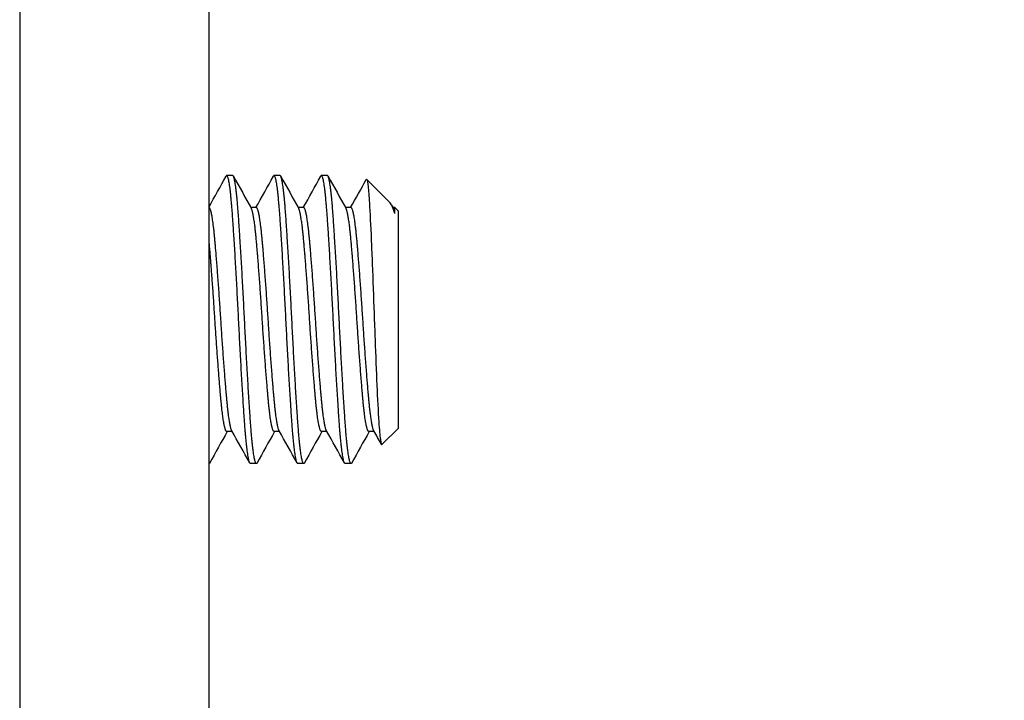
# Model space of a CAD drawing. Header units: millimetres. Extents: x 80 to 2248, y 80 to 1719.
# Tile 10 of 77: x 343 to 360, y 1491 to 1503. Entities that reach past the tile are written whole.
import ezdxf

# ---------------------------------------------------------------- set-up
doc = ezdxf.new("R2010")
doc.units = ezdxf.units.MM
doc.header["$LTSCALE"] = 8.333333
for name, color, linetype, lineweight in [('Dimension (ANSI)', 7, 'Continuous', 25), ('Hatch (ANSI)', 7, 'Continuous', 18), ('Visible (ANSI)', 7, 'Continuous', 25)]:
    doc.layers.add(name, color=color, linetype=linetype, lineweight=lineweight)
doc.styles.add('Note Text (ANSI)', font='tahoma.ttf')
doc.dimstyles.new('Default - mm (ANSI)', dxfattribs={"dimscale": 8.333333, "dimtxt": 1.75, "dimasz": 1.5, "dimexe": 2, "dimexo": 1, "dimgap": 0.8, "dimtad": 0, "dimtih": 1, "dimtoh": 1, "dimrnd": 1e-08, "dimzin": 0, "dimdsep": 46, "dimtxsty": 'Note Text (ANSI)', "dimblk": 'Filled-2', "dimcen": 0.09, "dimdle": 10, "dimclrd": 256, "dimclre": 256, "dimclrt": 256, "dimadec": 1, "dimazin": 0, "dimtfac": 1.741714, "dimtofl": 0, "dimtmove": 0, "dimatfit": 3, "dimldrblk": 'Filled-1', "dimfxl": 1, "dimtolj": 1, "dimtzin": 0, "dimlwd": -1, "dimlwe": -1, "dimarcsym": 0})

# ---------------------------------------------------------------- blocks, each defined once
blk = doc.blocks.new('Filled-2')
at = {"color": 0}
for p, q in [((0, 0), (-1, 0.1667)), ((-1, 0.1667), (-1, -0.1667)), ((-1, 0), (0, 0)), ((-1, -0.1667), (0, 0))]:
    blk.add_line(p, q, dxfattribs=at)
at = {"color": 0, "flags": 128}
blk.add_lwpolyline([(-1, -0.1667), (0, 0), (-1, 0.1667), (-1, -0.1667)], dxfattribs=at)
at = {"color": 0}
blk.add_solid([(-1, -0.1667), (0, 0), (-1, 0.1667), (-1, -0.1667)], dxfattribs=at)
blk = doc.blocks.new('*D13')
at = {"layer": 'Defpoints', "color": 0, "transparency": 16777216}
for p in [(350.516, 1566.402), (166.466, 1481.871), (350.52, 1481.871)]:
    blk.add_point(p, dxfattribs=at)
at = {"layer": 'Dimension (ANSI)', "transparency": 16777216}
for p, q in [((166.466, 1566.402), (166.466, 1617.371)), ((166.466, 1617.371), (178.966, 1617.371)), ((342.183, 1566.402), (149.8, 1566.402)), ((166.466, 1494.371), (166.466, 1553.902)), ((342.186, 1481.871), (149.8, 1481.871))]:
    blk.add_line(p, q, dxfattribs=at)
at = {"layer": 'Dimension (ANSI)', "transparency": 16777216, "xscale": 12.5, "yscale": 12.5, "zscale": 12.5}
for p, rotation in [((166.466, 1566.402), 90), ((166.466, 1481.871), 270)]:
    blk.add_blockref('Filled-2', p, dxfattribs=dict(at, rotation=rotation))
at = {"layer": 'Dimension (ANSI)', "transparency": 16777216, "char_height": 14.58333, "attachment_point": 5, "style": 'Note Text (ANSI)'}
for s, insert in [('\\A1; 84.53 mm', (233.056, 1631.663)), ('\\A1;[3.328 in]', (233.056, 1601.165))]:
    blk.add_mtext(s, dxfattribs=dict(at, insert=insert))
blk = doc.blocks.new('Filled-1')
at = {"color": 0}
for p, q in [((0, 0), (-1, 0.3333)), ((-1, 0.3333), (-1, -0.3333)), ((-1, 0), (0, 0)), ((-1, -0.3333), (0, 0))]:
    blk.add_line(p, q, dxfattribs=at)
at = {"color": 0, "flags": 128}
blk.add_lwpolyline([(-1, -0.3333), (0, 0), (-1, 0.3333), (-1, -0.3333)], dxfattribs=at)
at = {"color": 0}
blk.add_solid([(-1, -0.3333), (0, 0), (-1, 0.3333), (-1, -0.3333)], dxfattribs=at)

msp = doc.modelspace()

# ---------------------------------------------------------------- hatches: boundary and pattern name
at = {"layer": 'Hatch (ANSI)'}
h = msp.add_hatch(dxfattribs=at)
h.set_pattern_fill('ANSI31', color=256, scale=211.666667, angle=90, style=0)
h.set_pattern_definition([(135, (0, 0), (-18.70887, -18.70887), [])])
edge = h.paths.add_edge_path()
edge.add_line((349.7619, 1566.3638), (349.7619, 1568.1928))
edge.add_line((349.7619, 1568.1928), (343.4119, 1568.1928))
edge.add_line((343.4119, 1568.1928), (343.4119, 1480.0548))
edge.add_line((343.4119, 1480.0548), (349.7619, 1480.0548))
edge.add_line((349.7619, 1480.0548), (349.7619, 1481.8838))
edge.add_line((349.7619, 1481.8838), (351.0319, 1481.8838))
edge.add_line((351.0319, 1481.8838), (351.0319, 1482.2648))
edge.add_line((351.0319, 1482.2648), (359.9219, 1482.2648))
edge.add_line((359.9219, 1482.2648), (359.9219, 1484.2968))
edge.add_line((359.9219, 1484.2968), (352.4232, 1484.2968))
edge.add_ellipse((352.4232, 1484.6778), major_axis=(-0.381, 0), ratio=1, start_angle=357.54327, end_angle=450, ccw=False)
edge.add_ellipse((351.0783, 1484.7355), major_axis=(0.0414, 0.9643), ratio=1, start_angle=270, end_angle=443.33968)
edge.add_ellipse((348.7459, 1485.1098), major_axis=(-0.2214, -1.3794), ratio=1, start_angle=198.23411, end_angle=450, ccw=False)
edge.add_ellipse((348.3716, 1487.4421), major_axis=(0.953, 0.1529), ratio=1, start_angle=270, end_angle=450)
edge.add_ellipse((348.7459, 1485.1098), major_axis=(-3.2854, -0.5272), ratio=1, start_angle=270, end_angle=289.53257)
edge.add_ellipse((346.9679, 1488.3641), major_axis=(-0.3344, -0.1827), ratio=1, start_angle=331.35038, end_angle=450, ccw=False)
edge.add_line((346.5869, 1488.3641), (346.5869, 1559.8834))
edge.add_ellipse((346.9679, 1559.8834), major_axis=(0, 0.381), ratio=1, start_angle=331.35038, end_angle=450, ccw=False)
edge.add_ellipse((348.7459, 1563.1378), major_axis=(2.92, -1.5953), ratio=1, start_angle=270, end_angle=289.53257)
edge.add_ellipse((348.3716, 1560.8054), major_axis=(0.953, -0.1529), ratio=1, start_angle=270, end_angle=450)
edge.add_ellipse((348.7459, 1563.1378), major_axis=(-1.3794, 0.2214), ratio=1, start_angle=198.23411, end_angle=450, ccw=False)
edge.add_ellipse((351.0783, 1563.5121), major_axis=(0.1529, -0.953), ratio=1, start_angle=270, end_angle=443.33968)
edge.add_ellipse((352.4232, 1563.5698), major_axis=(-0.0163, 0.3806), ratio=1, start_angle=357.54327, end_angle=450, ccw=False)
edge.add_line((352.4232, 1563.9508), (359.9219, 1563.9508))
edge.add_line((359.9219, 1563.9508), (359.9219, 1565.9828))
edge.add_line((359.9219, 1565.9828), (351.0319, 1565.9828))
edge.add_line((351.0319, 1565.9828), (351.0319, 1566.3638))
edge.add_line((351.0319, 1566.3638), (349.7619, 1566.3638))

# ---------------------------------------------------------------- linework, layer by layer
at = {"layer": 'Visible (ANSI)'}
for p, q in [((343.4119, 1568.1928), (343.4119, 1480.0548)), ((346.5869, 1488.3641), (346.5869, 1559.8834)), ((346.9838, 1500.2512), (346.8846, 1500.2512)), ((346.9838, 1500.2512), (346.9838, 1500.2512)), ((347.7775, 1500.2512), (347.6783, 1500.2512)), ((347.7776, 1500.2512), (347.7775, 1500.2512)), ((348.5713, 1500.2512), (348.4721, 1500.2512)), ((348.5713, 1500.2512), (348.5713, 1500.2512)), ((349.6118, 1499.8059), (349.2304, 1500.1873)), ((349.6119, 1499.8059), (349.6118, 1499.8059)), ((347.3807, 1499.7142), (347.2886, 1499.7142)), ((348.1744, 1499.7142), (348.0824, 1499.7142)), ((348.9682, 1499.7142), (348.8761, 1499.7142)), ((349.6436, 1499.7612), (349.6773, 1499.7008)), ((349.7036, 1499.7142), (349.6699, 1499.7142)), ((349.7036, 1499.6157), (349.7036, 1499.7142)), ((349.7619, 1499.6559), (349.7036, 1499.7142)), ((349.7619, 1496.0205), (349.7619, 1499.6559)), ((349.7619, 1496.0205), (349.4858, 1495.7443)), ((346.9766, 1495.9622), (346.8846, 1495.9622)), ((347.7704, 1495.9622), (347.6783, 1495.9622)), ((348.5641, 1495.9622), (348.4721, 1495.9622)), ((349.3579, 1495.9622), (349.2658, 1495.9622)), ((347.3807, 1495.4252), (347.2815, 1495.4252)), ((348.1744, 1495.4252), (348.0752, 1495.4252)), ((348.9682, 1495.4252), (348.869, 1495.4252))]:
    msp.add_line(p, q, dxfattribs=at)
for points in [[(346.5869, 1499.727), (346.6825, 1499.8983), (346.7779, 1500.0696), (346.8733, 1500.2409)], [(346.9951, 1500.2409), (347.0953, 1500.0608), (347.1956, 1499.8808), (347.2961, 1499.7008)], [(347.3735, 1499.7142), (347.4715, 1499.8897), (347.5693, 1500.0653), (347.6671, 1500.2409)], [(347.7888, 1500.2409), (347.889, 1500.0608), (347.9894, 1499.8808), (348.0898, 1499.7008)], [(348.1673, 1499.7142), (348.2652, 1499.8897), (348.3631, 1500.0653), (348.4608, 1500.2409)], [(348.5826, 1500.2409), (348.6828, 1500.0608), (348.7831, 1499.8808), (348.8836, 1499.7008)], [(348.961, 1499.7142), (349.0484, 1499.8708), (349.1358, 1500.0275), (349.223, 1500.1842)], [(349.223, 1500.1843), (349.226, 1500.1896), (349.2285, 1500.1893), (349.2305, 1500.1873)], [(349.7036, 1499.6157), (349.6711, 1499.7136), (349.6407, 1499.7771), (349.6119, 1499.8059)], [(347.2702, 1495.4354), (347.17, 1495.6155), (347.0696, 1495.7956), (346.9692, 1495.9755)], [(348.064, 1495.4354), (347.9637, 1495.6155), (347.8634, 1495.7956), (347.7629, 1495.9755)], [(348.8577, 1495.4354), (348.7575, 1495.6155), (348.6571, 1495.7956), (348.5567, 1495.9755)], [(349.4774, 1495.7479), (349.4351, 1495.8238), (349.3928, 1495.8996), (349.3504, 1495.9755)], [(346.8917, 1495.9622), (346.7938, 1495.7866), (346.6959, 1495.6111), (346.5982, 1495.4354)], [(347.6855, 1495.9622), (347.5875, 1495.7866), (347.4897, 1495.6111), (347.3919, 1495.4354)], [(348.4792, 1495.9622), (348.3813, 1495.7866), (348.2834, 1495.6111), (348.1857, 1495.4354)], [(349.273, 1495.9622), (349.175, 1495.7866), (349.0772, 1495.6111), (348.9794, 1495.4354)]]:
    msp.add_open_spline(points, degree=3, dxfattribs=at)
for points, weights in [([(346.8846, 1500.2512), (346.8791, 1500.2512), (346.8733, 1500.2409)], [1, 0.99089189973, 0.983963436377]), ([(347.6783, 1500.2512), (347.6728, 1500.2512), (347.6671, 1500.2409)], [1, 0.99089189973, 0.983963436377]), ([(348.4721, 1500.2512), (348.4666, 1500.2512), (348.4608, 1500.2409)], [1, 0.99089189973, 0.983963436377]), ([(349.7036, 1499.6157), (349.6902, 1499.6777), (349.6773, 1499.7008)], [0.963029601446, 0.966391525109, 0.980124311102]), ([(346.5982, 1495.4354), (346.5925, 1495.4252), (346.5869, 1495.4252)], [0.983974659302, 0.990899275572, 1]), ([(347.3919, 1495.4354), (347.3862, 1495.4252), (347.3807, 1495.4252)], [0.983974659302, 0.990899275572, 1]), ([(348.1857, 1495.4354), (348.18, 1495.4252), (348.1744, 1495.4252)], [0.983974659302, 0.990899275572, 1]), ([(348.9794, 1495.4354), (348.9737, 1495.4252), (348.9682, 1495.4252)], [0.983974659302, 0.990899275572, 1])]:
    msp.add_rational_spline(points, weights, degree=2, dxfattribs=at)
for points, weights, knots in [([(347.2815, 1495.4252), (347.2318, 1495.4252), (347.1822, 1496.1319), (347.1326, 1496.8386), (347.083, 1497.8381), (347.0334, 1498.8376), (346.9838, 1499.5444), (346.9342, 1500.2511), (346.8846, 1500.2512)], [0.999992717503, 0.923883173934, 1, 0.923879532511, 1, 0.923879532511, 1, 0.923879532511, 1], [0.307692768, 0.307692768, 0.307692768, 0.317307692, 0.317307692, 0.326923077, 0.326923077, 0.336538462, 0.336538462, 0.346153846, 0.346153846, 0.346153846]), ([(347.3807, 1495.4252), (347.3311, 1495.4251), (347.2815, 1496.1319), (347.2319, 1496.8386), (347.1822, 1497.8381), (347.1326, 1498.8376), (347.083, 1499.5444), (347.0334, 1500.2511), (346.9838, 1500.2512)], [1, 0.923879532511, 1, 0.923879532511, 1, 0.923879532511, 1, 0.923879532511, 1], [0.230769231, 0.230769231, 0.230769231, 0.240384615, 0.240384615, 0.25, 0.25, 0.259615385, 0.259615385, 0.269230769, 0.269230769, 0.269230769]), ([(348.0752, 1495.4252), (348.0256, 1495.4252), (347.976, 1496.1319), (347.9264, 1496.8386), (347.8768, 1497.8381), (347.8272, 1498.8376), (347.7776, 1499.5444), (347.7279, 1500.2511), (347.6783, 1500.2512)], [0.999992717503, 0.923883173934, 1, 0.923879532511, 1, 0.923879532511, 1, 0.923879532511, 1], [0.230769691, 0.230769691, 0.230769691, 0.240384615, 0.240384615, 0.25, 0.25, 0.259615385, 0.259615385, 0.269230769, 0.269230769, 0.269230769]), ([(348.1744, 1495.4252), (348.1248, 1495.4251), (348.0752, 1496.1319), (348.0256, 1496.8386), (347.976, 1497.8381), (347.9264, 1498.8376), (347.8768, 1499.5444), (347.8272, 1500.2511), (347.7776, 1500.2512)], [1, 0.923879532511, 1, 0.923879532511, 1, 0.923879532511, 1, 0.923879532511, 1], [0.153846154, 0.153846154, 0.153846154, 0.163461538, 0.163461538, 0.173076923, 0.173076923, 0.182692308, 0.182692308, 0.192307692, 0.192307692, 0.192307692]), ([(348.869, 1495.4252), (348.8193, 1495.4252), (348.7697, 1496.1319), (348.7201, 1496.8386), (348.6705, 1497.8381), (348.6209, 1498.8376), (348.5713, 1499.5444), (348.5217, 1500.2511), (348.4721, 1500.2512)], [0.999992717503, 0.923883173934, 1, 0.923879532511, 1, 0.923879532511, 1, 0.923879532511, 1], [0.153846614, 0.153846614, 0.153846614, 0.163461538, 0.163461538, 0.173076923, 0.173076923, 0.182692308, 0.182692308, 0.192307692, 0.192307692, 0.192307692]), ([(348.9682, 1495.4252), (348.9186, 1495.4251), (348.869, 1496.1319), (348.8194, 1496.8386), (348.7697, 1497.8381), (348.7201, 1498.8376), (348.6705, 1499.5444), (348.6209, 1500.2511), (348.5713, 1500.2512)], [1, 0.923879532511, 1, 0.923879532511, 1, 0.923879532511, 1, 0.923879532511, 1], [0.076923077, 0.076923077, 0.076923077, 0.086538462, 0.086538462, 0.096153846, 0.096153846, 0.105769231, 0.105769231, 0.115384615, 0.115384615, 0.115384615]), ([(346.9692, 1495.9755), (346.926, 1496.0528), (346.8846, 1496.5116), (346.835, 1497.061), (346.7854, 1497.8381), (346.7358, 1498.6152), (346.6861, 1499.1647), (346.6365, 1499.7142), (346.5869, 1499.7142)], [0.980114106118, 0.935639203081, 1, 0.923879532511, 1, 0.923879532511, 1, 0.923879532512, 1], [0.309177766, 0.309177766, 0.309177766, 0.317307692, 0.317307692, 0.326923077, 0.326923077, 0.336538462, 0.336538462, 0.346153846, 0.346153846, 0.346153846]), ([(347.6783, 1495.9622), (347.6287, 1495.9622), (347.5791, 1496.5116), (347.5295, 1497.061), (347.4799, 1497.8381), (347.4303, 1498.6152), (347.3807, 1499.1647), (347.3393, 1499.6235), (347.2961, 1499.7008)], [0.999992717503, 0.923883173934, 1, 0.923879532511, 1, 0.923879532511, 1, 0.935631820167, 0.980124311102], [0.230769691, 0.230769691, 0.230769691, 0.240384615, 0.240384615, 0.25, 0.25, 0.259615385, 0.259615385, 0.267746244, 0.267746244, 0.267746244]), ([(347.7629, 1495.9755), (347.7198, 1496.0528), (347.6783, 1496.5116), (347.6287, 1497.061), (347.5791, 1497.8381), (347.5295, 1498.6152), (347.4799, 1499.1647), (347.4303, 1499.7142), (347.3807, 1499.7142), (347.3807, 1499.7142), (347.3807, 1499.7142)], [0.980114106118, 0.935639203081, 1, 0.923879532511, 1, 0.923879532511, 1, 0.923879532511, 1, 0.999996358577, 0.999992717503], [0.232254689, 0.232254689, 0.232254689, 0.240384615, 0.240384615, 0.25, 0.25, 0.259615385, 0.259615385, 0.269230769, 0.269230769, 0.269231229, 0.269231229, 0.269231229]), ([(348.4721, 1495.9622), (348.4225, 1495.9622), (348.3729, 1496.5116), (348.3233, 1497.061), (348.2736, 1497.8381), (348.224, 1498.6152), (348.1744, 1499.1647), (348.133, 1499.6235), (348.0898, 1499.7008)], [0.999992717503, 0.923883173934, 1, 0.923879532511, 1, 0.923879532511, 1, 0.935631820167, 0.980124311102], [0.153846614, 0.153846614, 0.153846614, 0.163461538, 0.163461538, 0.173076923, 0.173076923, 0.182692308, 0.182692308, 0.190823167, 0.190823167, 0.190823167]), ([(348.5567, 1495.9755), (348.5135, 1496.0528), (348.4721, 1496.5116), (348.4225, 1497.061), (348.3729, 1497.8381), (348.3233, 1498.6152), (348.2736, 1499.1647), (348.224, 1499.7142), (348.1744, 1499.7142), (348.1744, 1499.7142), (348.1744, 1499.7142)], [0.980114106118, 0.935639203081, 1, 0.923879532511, 1, 0.923879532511, 1, 0.923879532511, 1, 0.999996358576, 0.999992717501], [0.155331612, 0.155331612, 0.155331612, 0.163461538, 0.163461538, 0.173076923, 0.173076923, 0.182692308, 0.182692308, 0.192307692, 0.192307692, 0.192308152, 0.192308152, 0.192308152]), ([(349.2658, 1495.9622), (349.2162, 1495.9622), (349.1666, 1496.5116), (349.117, 1497.061), (349.0674, 1497.8381), (349.0178, 1498.6152), (348.9682, 1499.1647), (348.9268, 1499.6235), (348.8836, 1499.7008)], [0.999992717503, 0.923883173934, 1, 0.923879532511, 1, 0.923879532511, 1, 0.935631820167, 0.980124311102], [0.076923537, 0.076923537, 0.076923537, 0.086538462, 0.086538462, 0.096153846, 0.096153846, 0.105769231, 0.105769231, 0.11390009, 0.11390009, 0.11390009]), ([(349.3504, 1495.9755), (349.3073, 1496.0528), (349.2658, 1496.5116), (349.2162, 1497.061), (349.1666, 1497.8381), (349.117, 1498.6152), (349.0674, 1499.1647), (349.0178, 1499.7142), (348.9682, 1499.7142), (348.9682, 1499.7142), (348.9682, 1499.7142)], [0.980114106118, 0.935639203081, 1, 0.923879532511, 1, 0.923879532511, 1, 0.923879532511, 1, 0.999996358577, 0.999992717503], [0.078408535, 0.078408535, 0.078408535, 0.086538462, 0.086538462, 0.096153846, 0.096153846, 0.105769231, 0.105769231, 0.115384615, 0.115384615, 0.115385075, 0.115385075, 0.115385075]), ([(346.8846, 1495.9622), (346.835, 1495.9622), (346.7854, 1496.5116), (346.7358, 1497.061), (346.6861, 1497.8381), (346.6365, 1498.6152), (346.5869, 1499.1647)], [0.999992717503, 0.923883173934, 1, 0.923879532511, 1, 0.923879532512, 1], [0.307692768, 0.307692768, 0.307692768, 0.317307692, 0.317307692, 0.326923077, 0.326923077, 0.336538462, 0.336538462, 0.336538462])]:
    msp.add_rational_spline(points, weights, degree=2, knots=knots, dxfattribs=at)
msp.add_open_spline([(349.2305, 1500.1873), (349.2396, 1500.1782), (349.2475, 1500.1228), (349.261, 1500.003), (349.2688, 1499.9079), (349.286, 1499.6363), (349.2959, 1499.4273), (349.313, 1499.028), (349.3183, 1498.8989), (349.3341, 1498.5019), (349.3446, 1498.2219), (349.3597, 1497.7936), (349.3647, 1497.6491), (349.3802, 1497.2342), (349.3908, 1496.9743), (349.4113, 1496.5179), (349.4214, 1496.3005), (349.4415, 1495.9939), (349.4504, 1495.8946), (349.4702, 1495.7516), (349.4792, 1495.7378), (349.4858, 1495.7443)], degree=3, knots=[-0.53135799, -0.53135799, -0.53135799, -0.53135799, -0.48495847, -0.48495847, -0.42525004, -0.42525004, -0.35006367, -0.35006367, -0.31711145, -0.31711145, -0.25296075, -0.25296075, -0.22004808, -0.22004808, -0.15737762, -0.15737762, -0.09767705, -0.09767705, -0.05355355, -0.05355355, -0.00000868, -0.00000868, -0.00000868, -0.00000868], dxfattribs=at)

# ---------------------------------------------------------------- dimensions: what is measured, and where the dimension line sits
at = {"layer": 'Dimension (ANSI)'}
dim = msp.add_linear_dim(base=(166.4663, 1481.8713), p1=(350.5162, 1566.4025), p2=(350.5197, 1481.8713), angle=270, text=' <> mm\\X[3.328 in]', dimstyle='Default - mm (ANSI)', override={"dimgap": 0.8, "dimdec": 2, "dimpost": '', "dimtol": 0, "dimlim": 0, "dimtp": 0, "dimtm": 0, "dimtdec": 2, "dimatfit": 2}, dxfattribs=at)
dim.commit()
dim.dimension.update_dxf_attribs({"geometry": '*D13', "text_midpoint": (233.0557, 1617.3714), "dimtype": 160})

doc.saveas('drawing.dxf')
